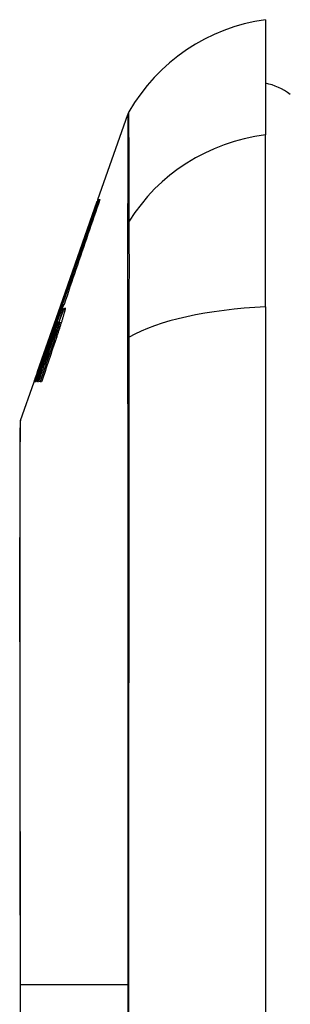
# Model space of a CAD drawing. Header units: inches. Extents: x 2.8 to 89.6, y 4.6 to 48.7.
# Tile 76 of 107: x 45.987 to 46.157, y 15.205 to 15.827. Entities that reach past the tile are written whole.
import ezdxf

# ---------------------------------------------------------------- set-up
doc = ezdxf.new("R2010")
doc.units = ezdxf.units.IN
doc.header["$MEASUREMENT"] = 0
doc.layers.add('Visible Edges(ANSI)', color=7, linetype='Continuous', lineweight=25)
doc.layers.add('Visible Tangent Edges(ANSI)', color=7, linetype='Continuous', lineweight=25)

msp = doc.modelspace()

# ---------------------------------------------------------------- linework, layer by layer
at = {"layer": 'Visible Edges(ANSI)'}
for p, q in [((46.14173, 15.82712), (46.14173, 15.75436)), ((46.03597, 15.71339), (46.05482, 15.76723)), ((46.14173, 15.64558), (46.14173, 15.75436)), ((46.01239, 15.64602), (46.03561, 15.71235)), ((46.03561, 15.71235), (46.03573, 15.71235)), ((46.03597, 15.71339), (46.03609, 15.71339)), ((46.03613, 15.71339), (46.03651, 15.71339)), ((46.03658, 15.71339), (46.03722, 15.71339)), ((45.99792, 15.60466), (46.01239, 15.64602)), ((46.01274, 15.64364), (46.00998, 15.63564)), ((46.01157, 15.64364), (46.01164, 15.64364)), ((46.01189, 15.64089), (46.01366, 15.64602)), ((46.01194, 15.64364), (46.01228, 15.64364)), ((46.01249, 15.64602), (46.01239, 15.64602)), ((46.01242, 15.64364), (46.01274, 15.64364)), ((46.01249, 15.64602), (46.01257, 15.64602)), ((46.0132, 15.64602), (46.01274, 15.64602)), ((46.01366, 15.64602), (46.01331, 15.64602)), ((46.01366, 15.64602), (46.01395, 15.64602)), ((46.01462, 15.64715), (46.01463, 15.64715)), ((46.14173, 15.64558), (46.14173, 14.7882)), ((46.01048, 15.63577), (46.01129, 15.63577)), ((46.01189, 15.63577), (46.01291, 15.63577)), ((46.00998, 15.63564), (46.01007, 15.63564)), ((46.01007, 15.63564), (46.01038, 15.63564)), ((46.01051, 15.63339), (46.01076, 15.63339)), ((46.00638, 15.62833), (46.00641, 15.62833)), ((46.00641, 15.62833), (46.00661, 15.62833)), ((46.00385, 15.62139), (46.00407, 15.62139)), ((46.00347, 15.61689), (45.99694, 15.59814)), ((46.00148, 15.61439), (46.00145, 15.61439)), ((46.00148, 15.61439), (46.00171, 15.61439)), ((45.98708, 15.5737), (45.99564, 15.59814)), ((45.99566, 15.59814), (45.99564, 15.59814)), ((45.9963, 15.59814), (45.99593, 15.59814)), ((45.99694, 15.59814), (45.99649, 15.59814)), ((45.99845, 15.59814), (45.9978, 15.59814)), ((46.00042, 15.59814), (45.9996, 15.59814))]:
    msp.add_line(p, q, dxfattribs=at)
at = {"layer": 'Visible Edges(ANSI)', "flags": 128}
for points in [[(46.03609, 15.71339), (46.03494, 15.71008), (46.03377, 15.70674), (46.0326, 15.70338), (46.03142, 15.70001), (46.03024, 15.69662), (46.02905, 15.69321), (46.02785, 15.6898), (46.02666, 15.68637), (46.02545, 15.68293), (46.02425, 15.67948), (46.02305, 15.67603), (46.02184, 15.67257), (46.02063, 15.66911), (46.01942, 15.66564), (46.01821, 15.66218), (46.017, 15.65872), (46.0158, 15.65526), (46.01459, 15.65181), (46.01339, 15.64836), (46.01219, 15.64493), (46.011, 15.6415), (46.00981, 15.63808), (46.00862, 15.63468), (46.00744, 15.63129)], [(46.00962, 15.63739), (46.01072, 15.64053), (46.01181, 15.64369), (46.01292, 15.64685), (46.01402, 15.65002), (46.01513, 15.6532), (46.01624, 15.65638), (46.01735, 15.65957), (46.01847, 15.66277), (46.01958, 15.66597), (46.0207, 15.66916), (46.02181, 15.67236), (46.02293, 15.67556), (46.02404, 15.67876), (46.02516, 15.68195), (46.02627, 15.68514), (46.02738, 15.68832), (46.02848, 15.69149), (46.02959, 15.69466), (46.03069, 15.69781), (46.03179, 15.70095), (46.03288, 15.70409), (46.03397, 15.7072), (46.03505, 15.71031), (46.03613, 15.71339)], [(46.03651, 15.71339), (46.03556, 15.71064), (46.0346, 15.70787), (46.03363, 15.70509), (46.03267, 15.70231), (46.0317, 15.69952), (46.03073, 15.69672), (46.02976, 15.69391), (46.02878, 15.6911), (46.02781, 15.68828), (46.02683, 15.68546), (46.02585, 15.68264), (46.02488, 15.67981), (46.0239, 15.67699), (46.02292, 15.67416), (46.02194, 15.67133), (46.02096, 15.6685), (46.01999, 15.66568), (46.01901, 15.66286), (46.01804, 15.66004), (46.01707, 15.65722), (46.0161, 15.65441), (46.01513, 15.65161), (46.01416, 15.64881), (46.0132, 15.64602)], [(46.01331, 15.64602), (46.01427, 15.64881), (46.01523, 15.65161), (46.0162, 15.65441), (46.01717, 15.65722), (46.01814, 15.66004), (46.01911, 15.66286), (46.02008, 15.66568), (46.02106, 15.6685), (46.02203, 15.67133), (46.02301, 15.67416), (46.02399, 15.67699), (46.02496, 15.67981), (46.02594, 15.68264), (46.02692, 15.68546), (46.02789, 15.68828), (46.02886, 15.6911), (46.02984, 15.69391), (46.03081, 15.69672), (46.03178, 15.69952), (46.03274, 15.70231), (46.03371, 15.70509), (46.03467, 15.70787), (46.03563, 15.71064), (46.03658, 15.71339)], [(46.03722, 15.71339), (46.03629, 15.71068), (46.03535, 15.70795), (46.03442, 15.70522), (46.03348, 15.70248), (46.03254, 15.69973), (46.0316, 15.69698), (46.03065, 15.69422), (46.02971, 15.69146), (46.02876, 15.68869), (46.02782, 15.68592), (46.02687, 15.68314), (46.02592, 15.68037), (46.02497, 15.67759), (46.02403, 15.67481), (46.02308, 15.67203), (46.02214, 15.66926), (46.02119, 15.66648), (46.02025, 15.66371), (46.01931, 15.66093), (46.01837, 15.65817), (46.01743, 15.6554), (46.0165, 15.65264), (46.01556, 15.64989), (46.01463, 15.64714)], [(45.99649, 15.59814), (45.99716, 15.60003), (45.99782, 15.60193), (45.99848, 15.60382), (45.99915, 15.60572), (45.99981, 15.60761), (46.00047, 15.60951), (46.00114, 15.61141), (46.0018, 15.61331), (46.00247, 15.61521), (46.00313, 15.61711), (46.0038, 15.61901), (46.00446, 15.62091), (46.00513, 15.6228), (46.00579, 15.6247), (46.00646, 15.6266), (46.00712, 15.6285), (46.00779, 15.6304), (46.00845, 15.63229), (46.00911, 15.63419), (46.00978, 15.63608), (46.01044, 15.63798), (46.0111, 15.63987), (46.01176, 15.64176), (46.01242, 15.64364)], [(46.00385, 15.62139), (46.00417, 15.62232), (46.00449, 15.62325), (46.00481, 15.62418), (46.00513, 15.62511), (46.00545, 15.62604), (46.00577, 15.62697), (46.00609, 15.6279), (46.00642, 15.62883), (46.00674, 15.62976), (46.00706, 15.63069), (46.00738, 15.63162), (46.0077, 15.63254), (46.00803, 15.63347), (46.00835, 15.6344), (46.00867, 15.63533), (46.00899, 15.63626), (46.00931, 15.63718), (46.00964, 15.63811), (46.00996, 15.63903), (46.01028, 15.63996), (46.0106, 15.64088), (46.01092, 15.6418), (46.01124, 15.64272), (46.01157, 15.64364)], [(46.01228, 15.64364), (46.01195, 15.64274), (46.01161, 15.64184), (46.01127, 15.64094), (46.01094, 15.64003), (46.0106, 15.63912), (46.01026, 15.6382), (46.00992, 15.63729), (46.00958, 15.63637), (46.00924, 15.63545), (46.0089, 15.63452), (46.00856, 15.6336), (46.00822, 15.63268), (46.00787, 15.63175), (46.00753, 15.63082), (46.00719, 15.62989), (46.00685, 15.62897), (46.00651, 15.62804), (46.00616, 15.62711), (46.00582, 15.62618), (46.00548, 15.62525), (46.00514, 15.62432), (46.0048, 15.6234), (46.00446, 15.62247), (46.00412, 15.62154)], [(46.01164, 15.64364), (46.01143, 15.64301), (46.01121, 15.64237), (46.01099, 15.64173), (46.01077, 15.6411), (46.01055, 15.64046), (46.01033, 15.63982), (46.01011, 15.63919), (46.00989, 15.63855), (46.00967, 15.63791), (46.00945, 15.63727), (46.00923, 15.63663), (46.00901, 15.63599), (46.00879, 15.63536), (46.00857, 15.63472), (46.00835, 15.63408), (46.00813, 15.63344), (46.00791, 15.6328), (46.00769, 15.63216), (46.00747, 15.63152), (46.00725, 15.63088), (46.00703, 15.63025), (46.00682, 15.62961), (46.0066, 15.62897), (46.00638, 15.62833)], [(46.00641, 15.62833), (46.00664, 15.62897), (46.00687, 15.62961), (46.0071, 15.63025), (46.00733, 15.63089), (46.00756, 15.63153), (46.00779, 15.63217), (46.00802, 15.63281), (46.00825, 15.63345), (46.00848, 15.63409), (46.00872, 15.63473), (46.00895, 15.63537), (46.00918, 15.63601), (46.00941, 15.63665), (46.00964, 15.63729), (46.00987, 15.63793), (46.0101, 15.63857), (46.01033, 15.6392), (46.01056, 15.63984), (46.01079, 15.64048), (46.01102, 15.64111), (46.01125, 15.64175), (46.01148, 15.64238), (46.01171, 15.64301), (46.01194, 15.64364)], [(46.00744, 15.63129), (46.00765, 15.63191), (46.00786, 15.63252), (46.00807, 15.63314), (46.00828, 15.63375), (46.00849, 15.63436), (46.0087, 15.63498), (46.00891, 15.63559), (46.00912, 15.63621), (46.00933, 15.63682), (46.00954, 15.63743), (46.00975, 15.63805), (46.00996, 15.63866), (46.01017, 15.63928), (46.01039, 15.63989), (46.0106, 15.6405), (46.01081, 15.64112), (46.01102, 15.64173), (46.01123, 15.64234), (46.01144, 15.64296), (46.01165, 15.64357), (46.01186, 15.64418), (46.01207, 15.64479), (46.01228, 15.64541), (46.01249, 15.64602)], [(46.01274, 15.64602), (46.01261, 15.64566), (46.01248, 15.6453), (46.01235, 15.64494), (46.01222, 15.64458), (46.01209, 15.64423), (46.01196, 15.64387), (46.01183, 15.64351), (46.0117, 15.64315), (46.01157, 15.64279), (46.01144, 15.64243), (46.01131, 15.64207), (46.01118, 15.64171), (46.01105, 15.64135), (46.01092, 15.64099), (46.01079, 15.64063), (46.01066, 15.64027), (46.01053, 15.63991), (46.0104, 15.63955), (46.01027, 15.63919), (46.01014, 15.63883), (46.01001, 15.63847), (46.00988, 15.63811), (46.00975, 15.63775), (46.00962, 15.63739)], [(46.01007, 15.63564), (46.01032, 15.63633), (46.01057, 15.637), (46.01081, 15.63764), (46.01104, 15.63827), (46.01127, 15.63887), (46.01149, 15.63945), (46.01171, 15.64001), (46.01191, 15.64054), (46.01211, 15.64105), (46.0123, 15.64153), (46.01249, 15.64198), (46.01266, 15.6424), (46.01282, 15.64279), (46.01298, 15.64315), (46.01312, 15.64348), (46.01326, 15.64377), (46.01338, 15.64403), (46.01349, 15.64426), (46.01359, 15.64445), (46.01368, 15.64461), (46.01376, 15.64473), (46.01382, 15.64481), (46.01388, 15.64486), (46.01392, 15.64487)], [(46.01051, 15.63339), (46.01081, 15.63422), (46.0111, 15.63503), (46.01139, 15.63582), (46.01168, 15.63659), (46.01196, 15.63733), (46.01223, 15.63805), (46.01249, 15.63874), (46.01275, 15.6394), (46.01299, 15.64003), (46.01323, 15.64063), (46.01346, 15.64119), (46.01368, 15.64172), (46.01389, 15.64221), (46.01408, 15.64267), (46.01427, 15.64308), (46.01444, 15.64345), (46.0146, 15.64379), (46.01475, 15.64407), (46.01488, 15.64432), (46.015, 15.64452), (46.01511, 15.64468), (46.0152, 15.64479), (46.01527, 15.64485), (46.01534, 15.64487)], [(46.01463, 15.64714), (46.0146, 15.64715), (46.01456, 15.64712), (46.01452, 15.64708), (46.01446, 15.647), (46.0144, 15.64691), (46.01433, 15.64679), (46.01425, 15.64664), (46.01417, 15.64647), (46.01408, 15.64628), (46.01398, 15.64607), (46.01387, 15.64583), (46.01375, 15.64557), (46.01363, 15.64529), (46.0135, 15.64499), (46.01337, 15.64466), (46.01323, 15.64432), (46.01308, 15.64395), (46.01293, 15.64357), (46.01277, 15.64317), (46.0126, 15.64275), (46.01243, 15.64231), (46.01226, 15.64185), (46.01208, 15.64138), (46.01189, 15.64089)], [(46.01392, 15.64487), (46.01394, 15.64485), (46.01394, 15.64481), (46.01394, 15.64475), (46.01393, 15.64466), (46.01391, 15.64455), (46.01389, 15.64441), (46.01385, 15.64425), (46.01381, 15.64407), (46.01376, 15.64387), (46.01371, 15.64365), (46.01365, 15.64341), (46.01357, 15.64315), (46.0135, 15.64287), (46.01341, 15.64257), (46.01332, 15.64226), (46.01323, 15.64193), (46.01313, 15.64159), (46.01302, 15.64124), (46.01291, 15.64087), (46.0128, 15.64049), (46.01268, 15.64011), (46.01255, 15.63971), (46.01242, 15.6393), (46.01229, 15.63889)], [(46.01534, 15.64487), (46.01536, 15.64486), (46.01537, 15.64482), (46.01538, 15.64475), (46.01538, 15.64467), (46.01537, 15.64456), (46.01535, 15.64442), (46.01532, 15.64427), (46.01529, 15.64409), (46.01525, 15.64389), (46.0152, 15.64367), (46.01514, 15.64343), (46.01508, 15.64317), (46.01501, 15.64289), (46.01494, 15.64259), (46.01485, 15.64228), (46.01476, 15.64196), (46.01467, 15.64161), (46.01457, 15.64126), (46.01447, 15.64089), (46.01436, 15.64051), (46.01424, 15.64012), (46.01413, 15.63972), (46.014, 15.63931), (46.01388, 15.63889)], [(46.01044, 15.63574), (46.01041, 15.63569), (46.01037, 15.63563), (46.01033, 15.63555), (46.01028, 15.63545), (46.01022, 15.63535), (46.01017, 15.63522), (46.0101, 15.63509), (46.01004, 15.63493), (46.00997, 15.63477), (46.00989, 15.63459), (46.00981, 15.6344), (46.00973, 15.6342), (46.00964, 15.63398), (46.00955, 15.63375), (46.00946, 15.63352), (46.00936, 15.63327), (46.00926, 15.63301), (46.00916, 15.63274), (46.00905, 15.63246), (46.00894, 15.63217), (46.00883, 15.63187), (46.00872, 15.63156), (46.0086, 15.63125), (46.00848, 15.63093)], [(46.00967, 15.63277), (46.00974, 15.633), (46.00981, 15.63323), (46.00988, 15.63345), (46.00995, 15.63367), (46.01001, 15.63387), (46.01007, 15.63407), (46.01013, 15.63427), (46.01018, 15.63445), (46.01023, 15.63462), (46.01027, 15.63478), (46.01032, 15.63493), (46.01035, 15.63507), (46.01039, 15.6352), (46.01041, 15.63532), (46.01044, 15.63542), (46.01046, 15.63551), (46.01047, 15.63559), (46.01048, 15.63566), (46.01049, 15.63571), (46.01049, 15.63574), (46.01049, 15.63576), (46.01048, 15.63577), (46.01046, 15.63576), (46.01044, 15.63574)], [(46.01185, 15.63574), (46.01181, 15.63569), (46.01177, 15.63563), (46.01172, 15.63555), (46.01167, 15.63545), (46.01161, 15.63534), (46.01155, 15.63522), (46.01148, 15.63508), (46.01141, 15.63493), (46.01133, 15.63477), (46.01126, 15.63459), (46.01117, 15.6344), (46.01109, 15.6342), (46.011, 15.63398), (46.0109, 15.63375), (46.01081, 15.63351), (46.01071, 15.63326), (46.01061, 15.633), (46.0105, 15.63274), (46.01039, 15.63246), (46.01028, 15.63217), (46.01017, 15.63187), (46.01006, 15.63156), (46.00994, 15.63125), (46.00982, 15.63093)], [(46.01388, 15.63889), (46.01373, 15.6384), (46.01357, 15.6379), (46.01342, 15.63741), (46.01327, 15.6369), (46.01311, 15.6364), (46.01295, 15.6359), (46.01279, 15.63539), (46.01264, 15.63488), (46.01247, 15.63437), (46.01231, 15.63386), (46.01215, 15.63335), (46.01199, 15.63284), (46.01182, 15.63232), (46.01166, 15.63181), (46.01149, 15.63129), (46.01132, 15.63078), (46.01116, 15.63027), (46.01099, 15.62976), (46.01082, 15.62925), (46.01065, 15.62874), (46.01049, 15.62823), (46.01032, 15.62772), (46.01015, 15.62721), (46.00998, 15.62671)], [(46.01229, 15.63889), (46.01222, 15.63867), (46.01215, 15.63844), (46.01208, 15.63822), (46.01201, 15.63799), (46.01193, 15.63777), (46.01186, 15.63754), (46.01179, 15.63731), (46.01171, 15.63708), (46.01164, 15.63685), (46.01156, 15.63663), (46.01149, 15.6364), (46.01142, 15.63617), (46.01134, 15.63594), (46.01127, 15.63571), (46.01119, 15.63548), (46.01112, 15.63525), (46.01104, 15.63502), (46.01096, 15.63478), (46.01089, 15.63455), (46.01081, 15.63432), (46.01074, 15.63409), (46.01066, 15.63386), (46.01058, 15.63363), (46.01051, 15.63339)], [(46.01117, 15.63277), (46.01124, 15.633), (46.01131, 15.63323), (46.01137, 15.63345), (46.01144, 15.63367), (46.0115, 15.63388), (46.01155, 15.63408), (46.0116, 15.63427), (46.01165, 15.63445), (46.0117, 15.63462), (46.01174, 15.63479), (46.01178, 15.63494), (46.01181, 15.63508), (46.01184, 15.63521), (46.01186, 15.63532), (46.01188, 15.63543), (46.0119, 15.63552), (46.01191, 15.6356), (46.01192, 15.63566), (46.01192, 15.63571), (46.01191, 15.63574), (46.0119, 15.63577), (46.01189, 15.63577), (46.01187, 15.63576), (46.01185, 15.63574)], [(46.00848, 15.63093), (46.00828, 15.63039), (46.00808, 15.62984), (46.00788, 15.62929), (46.00768, 15.62874), (46.00748, 15.62818), (46.00728, 15.62762), (46.00707, 15.62705), (46.00687, 15.62648), (46.00666, 15.62591), (46.00645, 15.62533), (46.00624, 15.62475), (46.00603, 15.62416), (46.00582, 15.62357), (46.00561, 15.62298), (46.0054, 15.62238), (46.00519, 15.62178), (46.00498, 15.62118), (46.00476, 15.62058), (46.00455, 15.61997), (46.00433, 15.61936), (46.00412, 15.61875), (46.0039, 15.61813), (46.00369, 15.61751), (46.00347, 15.61689)], [(46.00982, 15.63093), (46.00962, 15.63039), (46.00942, 15.62984), (46.00922, 15.62929), (46.00902, 15.62874), (46.00882, 15.62818), (46.00862, 15.62761), (46.00841, 15.62705), (46.00821, 15.62647), (46.008, 15.6259), (46.0078, 15.62532), (46.00759, 15.62474), (46.00738, 15.62415), (46.00718, 15.62356), (46.00697, 15.62297), (46.00676, 15.62237), (46.00655, 15.62178), (46.00634, 15.62117), (46.00613, 15.62057), (46.00592, 15.61996), (46.00571, 15.61935), (46.0055, 15.61874), (46.00529, 15.61813), (46.00507, 15.61751), (46.00486, 15.61689)], [(46.00772, 15.62689), (46.0078, 15.62714), (46.00789, 15.62739), (46.00797, 15.62763), (46.00806, 15.62788), (46.00814, 15.62813), (46.00823, 15.62838), (46.00831, 15.62863), (46.00839, 15.62888), (46.00848, 15.62913), (46.00856, 15.62938), (46.00864, 15.62962), (46.00873, 15.62987), (46.00881, 15.63012), (46.00889, 15.63037), (46.00897, 15.63061), (46.00905, 15.63086), (46.00913, 15.6311), (46.00921, 15.63135), (46.00929, 15.63159), (46.00937, 15.63183), (46.00944, 15.63207), (46.00952, 15.6323), (46.00959, 15.63254), (46.00967, 15.63277)], [(46.00929, 15.62689), (46.00937, 15.62714), (46.00945, 15.62739), (46.00954, 15.62763), (46.00962, 15.62788), (46.0097, 15.62813), (46.00978, 15.62838), (46.00987, 15.62863), (46.00995, 15.62888), (46.01003, 15.62913), (46.01011, 15.62937), (46.01019, 15.62962), (46.01027, 15.62987), (46.01035, 15.63012), (46.01043, 15.63037), (46.01051, 15.63061), (46.01058, 15.63086), (46.01066, 15.6311), (46.01073, 15.63135), (46.01081, 15.63159), (46.01088, 15.63183), (46.01096, 15.63207), (46.01103, 15.6323), (46.0111, 15.63254), (46.01117, 15.63277)], [(45.9978, 15.59814), (45.99821, 15.59934), (45.99862, 15.60054), (45.99904, 15.60173), (45.99945, 15.60293), (45.99986, 15.60413), (46.00028, 15.60533), (46.00069, 15.60653), (46.0011, 15.60773), (46.00152, 15.60893), (46.00193, 15.61013), (46.00235, 15.61133), (46.00276, 15.61252), (46.00317, 15.61372), (46.00359, 15.61492), (46.004, 15.61612), (46.00441, 15.61732), (46.00483, 15.61852), (46.00524, 15.61972), (46.00565, 15.62091), (46.00607, 15.62211), (46.00648, 15.62331), (46.00689, 15.6245), (46.00731, 15.6257), (46.00772, 15.62689)], [(45.9996, 15.59814), (46, 15.59934), (46.0004, 15.60054), (46.0008, 15.60174), (46.00121, 15.60293), (46.00161, 15.60413), (46.00201, 15.60533), (46.00242, 15.60653), (46.00282, 15.60773), (46.00322, 15.60893), (46.00363, 15.61013), (46.00403, 15.61133), (46.00444, 15.61253), (46.00484, 15.61373), (46.00525, 15.61492), (46.00565, 15.61612), (46.00605, 15.61732), (46.00646, 15.61852), (46.00686, 15.61972), (46.00727, 15.62092), (46.00767, 15.62211), (46.00808, 15.62331), (46.00848, 15.6245), (46.00888, 15.6257), (46.00929, 15.62689)], [(46.00998, 15.62671), (46.00958, 15.62552), (46.00918, 15.62433), (46.00878, 15.62315), (46.00838, 15.62196), (46.00799, 15.62077), (46.00759, 15.61958), (46.00719, 15.61839), (46.00679, 15.6172), (46.00639, 15.61601), (46.00599, 15.61482), (46.00559, 15.61363), (46.00519, 15.61243), (46.00479, 15.61124), (46.0044, 15.61005), (46.004, 15.60886), (46.0036, 15.60767), (46.0032, 15.60648), (46.0028, 15.60529), (46.00241, 15.60409), (46.00201, 15.6029), (46.00161, 15.60171), (46.00121, 15.60052), (46.00082, 15.59933), (46.00042, 15.59814)], [(45.99565, 15.59814), (45.99599, 15.59911), (45.99632, 15.60009), (45.99666, 15.60106), (45.997, 15.60203), (45.99734, 15.603), (45.99768, 15.60398), (45.99802, 15.60495), (45.99836, 15.60592), (45.9987, 15.6069), (45.99904, 15.60787), (45.99939, 15.60884), (45.99973, 15.60981), (46.00007, 15.61078), (46.00042, 15.61176), (46.00076, 15.61273), (46.0011, 15.61369), (46.00145, 15.61466), (46.00179, 15.61563), (46.00213, 15.61659), (46.00248, 15.61756), (46.00282, 15.61852), (46.00316, 15.61948), (46.00351, 15.62044), (46.00385, 15.62139)], [(46.00412, 15.62154), (46.00379, 15.62058), (46.00347, 15.61961), (46.00314, 15.61864), (46.00281, 15.61767), (46.00248, 15.61669), (46.00216, 15.61572), (46.00183, 15.61475), (46.0015, 15.61377), (46.00117, 15.6128), (46.00085, 15.61182), (46.00052, 15.61084), (46.00019, 15.60987), (45.99987, 15.60889), (45.99954, 15.60791), (45.99921, 15.60694), (45.99889, 15.60596), (45.99856, 15.60498), (45.99824, 15.604), (45.99791, 15.60303), (45.99759, 15.60205), (45.99727, 15.60107), (45.99694, 15.6001), (45.99662, 15.59912), (45.9963, 15.59814)], [(46.00145, 15.61439), (46.00121, 15.61372), (46.00097, 15.61305), (46.00073, 15.61238), (46.00049, 15.6117), (46.00025, 15.61103), (46.00001, 15.61035), (45.99977, 15.60968), (45.99952, 15.609), (45.99928, 15.60832), (45.99904, 15.60765), (45.9988, 15.60697), (45.99856, 15.60629), (45.99832, 15.60561), (45.99807, 15.60493), (45.99783, 15.60425), (45.99759, 15.60358), (45.99735, 15.6029), (45.99711, 15.60222), (45.99687, 15.60154), (45.99662, 15.60086), (45.99638, 15.60018), (45.99614, 15.5995), (45.9959, 15.59882), (45.99566, 15.59814)], [(45.99593, 15.59814), (45.99616, 15.59882), (45.99639, 15.5995), (45.99663, 15.60018), (45.99686, 15.60085), (45.99709, 15.60153), (45.99732, 15.60221), (45.99755, 15.60289), (45.99778, 15.60357), (45.99801, 15.60424), (45.99824, 15.60492), (45.99847, 15.6056), (45.9987, 15.60628), (45.99894, 15.60696), (45.99917, 15.60763), (45.9994, 15.60831), (45.99963, 15.60899), (45.99986, 15.60966), (46.00009, 15.61034), (46.00033, 15.61102), (46.00056, 15.61169), (46.00079, 15.61237), (46.00102, 15.61304), (46.00125, 15.61372), (46.00148, 15.61439)], [(46.00486, 15.61689), (46.0046, 15.61611), (46.00433, 15.61533), (46.00406, 15.61455), (46.00379, 15.61377), (46.00353, 15.61299), (46.00326, 15.61221), (46.00299, 15.61143), (46.00273, 15.61065), (46.00246, 15.60987), (46.00219, 15.60908), (46.00192, 15.6083), (46.00166, 15.60752), (46.00139, 15.60674), (46.00112, 15.60596), (46.00085, 15.60518), (46.00059, 15.60439), (46.00032, 15.60361), (46.00005, 15.60283), (45.99979, 15.60205), (45.99952, 15.60127), (45.99925, 15.60049), (45.99898, 15.59971), (45.99872, 15.59892), (45.99845, 15.59814)], [(45.9868, 15.57209), (45.9868, 15.57165), (45.9868, 15.57037), (45.98679, 15.56823), (45.98678, 15.56526), (45.98677, 15.56146), (45.98676, 15.55682), (45.98675, 15.55134), (45.98673, 15.54505), (45.98672, 15.53796), (45.9867, 15.5301), (45.98668, 15.5215), (45.98667, 15.51221), (45.98665, 15.50221), (45.98663, 15.49152), (45.98662, 15.48017), (45.98662, 15.46819), (45.98662, 15.45561), (45.98663, 15.44243), (45.98665, 15.42872), (45.98667, 15.41452), (45.98668, 15.39982), (45.9867, 15.38464), (45.98672, 15.36905), (45.98673, 15.3531), (45.98675, 15.33685), (45.98676, 15.32035), (45.98677, 15.30359), (45.98678, 15.28659), (45.98679, 15.2694), (45.9868, 15.25208), (45.9868, 15.23471), (45.9868, 15.21733), (45.9868, 15.19995)]]:
    msp.add_lwpolyline(points, dxfattribs=at)
at = {"layer": 'Visible Edges(ANSI)'}
for centre, radius, start, end in [((46.15804, 15.71015), 0.11811, 97.9413, 150.18311), ((46.13385, 15.74838), 0.03937, 53.1301, 78.46304), ((46.06411, 15.76398), 0.00984, 150.18311, 160.70995), ((45.99173, 15.57207), 0.00492, 160.70995, 179.82686)]:
    msp.add_arc(centre, radius, start, end, dxfattribs=at)
at = {"layer": 'Visible Tangent Edges(ANSI)'}
for p, q in [((46.05478, 15.69761), (46.05478, 15.69744)), ((46.00967, 15.63277), (46.01051, 15.63277)), ((46.01117, 15.63277), (46.01197, 15.63277)), ((46.00772, 15.62689), (46.00836, 15.62689)), ((46.00929, 15.62689), (46.01004, 15.62689)), ((46.05478, 15.62569), (46.05478, 15.62522)), ((45.9868, 15.21689), (45.98708, 15.21689)), ((46.05482, 15.21689), (45.98708, 15.21689))]:
    msp.add_line(p, q, dxfattribs=at)
at = {"layer": 'Visible Tangent Edges(ANSI)', "flags": 128}
for points in [[(46.05482, 15.76723), (46.05482, 15.76711), (46.05482, 15.76675), (46.05482, 15.76614), (46.05482, 15.76529), (46.05481, 15.76419), (46.05481, 15.76285), (46.05481, 15.76126), (46.05481, 15.75943), (46.05481, 15.75736), (46.05481, 15.75504), (46.0548, 15.75248), (46.0548, 15.74968), (46.0548, 15.74664), (46.0548, 15.74335), (46.0548, 15.73983), (46.05479, 15.73607), (46.05479, 15.73207), (46.05479, 15.72783), (46.05479, 15.72337), (46.05479, 15.71867), (46.05479, 15.71375), (46.05478, 15.70859), (46.05478, 15.70325), (46.05478, 15.69761)], [(46.05577, 15.69971), (46.05575, 15.70527), (46.05574, 15.71064), (46.05573, 15.71577), (46.05572, 15.72067), (46.05571, 15.72534), (46.05569, 15.72978), (46.05568, 15.73399), (46.05567, 15.73796), (46.05566, 15.7417), (46.05565, 15.7452), (46.05564, 15.74846), (46.05563, 15.75148), (46.05562, 15.75426), (46.05561, 15.7568), (46.0556, 15.7591), (46.0556, 15.76115), (46.05559, 15.76296), (46.05558, 15.76453), (46.05558, 15.76586), (46.05558, 15.76695), (46.05557, 15.76779), (46.05557, 15.76839), (46.05557, 15.76875), (46.05557, 15.76887)], [(46.05577, 15.62647), (46.05578, 15.63067), (46.05579, 15.6348), (46.0558, 15.63887), (46.05581, 15.64286), (46.05582, 15.64678), (46.05582, 15.65061), (46.05583, 15.65435), (46.05583, 15.658), (46.05583, 15.66154), (46.05584, 15.66498), (46.05584, 15.66832), (46.05584, 15.67153), (46.05584, 15.67463), (46.05584, 15.67761), (46.05583, 15.68045), (46.05583, 15.68317), (46.05583, 15.68574), (46.05582, 15.68818), (46.05582, 15.69048), (46.05581, 15.69263), (46.0558, 15.69463), (46.05579, 15.69648), (46.05578, 15.69817), (46.05577, 15.69971)], [(46.05478, 15.69744), (46.05478, 15.6959), (46.05478, 15.69421), (46.05478, 15.69237), (46.05478, 15.69038), (46.05478, 15.68826), (46.05478, 15.68599), (46.05478, 15.68359), (46.05478, 15.68106), (46.05478, 15.6784), (46.05478, 15.67561), (46.05478, 15.6727), (46.05478, 15.66967), (46.05478, 15.66652), (46.05478, 15.66327), (46.05478, 15.65991), (46.05478, 15.65645), (46.05478, 15.65289), (46.05478, 15.64924), (46.05478, 15.6455), (46.05478, 15.64168), (46.05478, 15.63779), (46.05478, 15.63382), (46.05478, 15.62979), (46.05478, 15.62569)], [(46.05478, 15.62522), (46.05478, 15.60887), (46.05478, 15.59244), (46.05479, 15.57594), (46.05479, 15.55936), (46.05479, 15.54271), (46.05479, 15.52597), (46.05479, 15.50916), (46.05479, 15.49228), (46.0548, 15.47534), (46.0548, 15.45834), (46.0548, 15.44128), (46.0548, 15.42417), (46.0548, 15.40702), (46.05481, 15.38983), (46.05481, 15.37261), (46.05481, 15.35535), (46.05481, 15.33807), (46.05481, 15.32078), (46.05481, 15.30346), (46.05482, 15.28615), (46.05482, 15.26882), (46.05482, 15.25151), (46.05482, 15.2342), (46.05482, 15.21689)], [(46.05557, 15.18254), (46.05557, 15.21723), (46.05557, 15.25192), (46.05558, 15.28662), (46.05558, 15.32131), (46.0556, 15.35595), (46.05561, 15.39049), (46.05563, 15.42491), (46.05565, 15.45914), (46.05567, 15.49317), (46.05569, 15.52694), (46.05572, 15.56042), (46.05574, 15.59359), (46.05577, 15.62647)], [(45.98678, 15.49035), (45.98679, 15.49686), (45.98681, 15.50315), (45.98683, 15.50919), (45.98684, 15.515), (45.98686, 15.52056), (45.98688, 15.52587), (45.98689, 15.53092), (45.98691, 15.53571), (45.98693, 15.54024), (45.98694, 15.54449), (45.98696, 15.54847), (45.98698, 15.55217), (45.98699, 15.55559), (45.987, 15.55871), (45.98702, 15.56154), (45.98703, 15.56408), (45.98704, 15.56633), (45.98705, 15.56828), (45.98706, 15.56993), (45.98707, 15.57128), (45.98707, 15.57234), (45.98708, 15.57309), (45.98708, 15.57354), (45.98708, 15.5737)], [(45.98678, 15.44576), (45.98677, 15.44777), (45.98677, 15.44976), (45.98677, 15.45175), (45.98676, 15.45372), (45.98676, 15.45568), (45.98676, 15.45762), (45.98676, 15.45955), (45.98675, 15.46147), (45.98675, 15.46338), (45.98675, 15.46527), (45.98675, 15.46715), (45.98675, 15.46902), (45.98675, 15.47087), (45.98675, 15.47271), (45.98675, 15.47454), (45.98675, 15.47635), (45.98676, 15.47815), (45.98676, 15.47993), (45.98676, 15.4817), (45.98676, 15.48346), (45.98677, 15.4852), (45.98677, 15.48693), (45.98677, 15.48865), (45.98678, 15.49035)], [(45.98708, 15.21689), (45.98708, 15.22722), (45.98708, 15.23757), (45.98707, 15.24791), (45.98707, 15.25823), (45.98706, 15.26852), (45.98705, 15.27877), (45.98704, 15.28897), (45.98703, 15.2991), (45.98702, 15.30914), (45.987, 15.31909), (45.98699, 15.32894), (45.98698, 15.33871), (45.98696, 15.34839), (45.98694, 15.35797), (45.98693, 15.36743), (45.98691, 15.37677), (45.98689, 15.38597), (45.98688, 15.39502), (45.98686, 15.40391), (45.98684, 15.41264), (45.98683, 15.42119), (45.98681, 15.42956), (45.98679, 15.43775), (45.98678, 15.44576)], [(45.98708, 15.19626), (45.98708, 15.20658), (45.98708, 15.21689)], [(46.05482, 15.21689), (46.05482, 15.1996)]]:
    msp.add_lwpolyline(points, dxfattribs=at)
at = {"layer": 'Visible Tangent Edges(ANSI)'}
for centre, major_axis, ratio, start_param, end_param in [((46.15804, 15.64393), (-0.11811, 0), 0.943995, 4.850991, 5.75935), ((46.06429, 15.69506), (-0.00984, -0.00008), 0.945463, 5.751833, 6.01554), ((46.15804, 15.60698), (-0.11811, 0), 0.32996, 4.850991, 5.75935), ((46.06429, 15.62485), (-0.00984, 0.00003), 0.32572, 5.760249, 6.023956)]:
    msp.add_ellipse(centre, major_axis=major_axis, ratio=ratio, start_param=start_param, end_param=end_param, dxfattribs=at)

doc.saveas('drawing.dxf')
